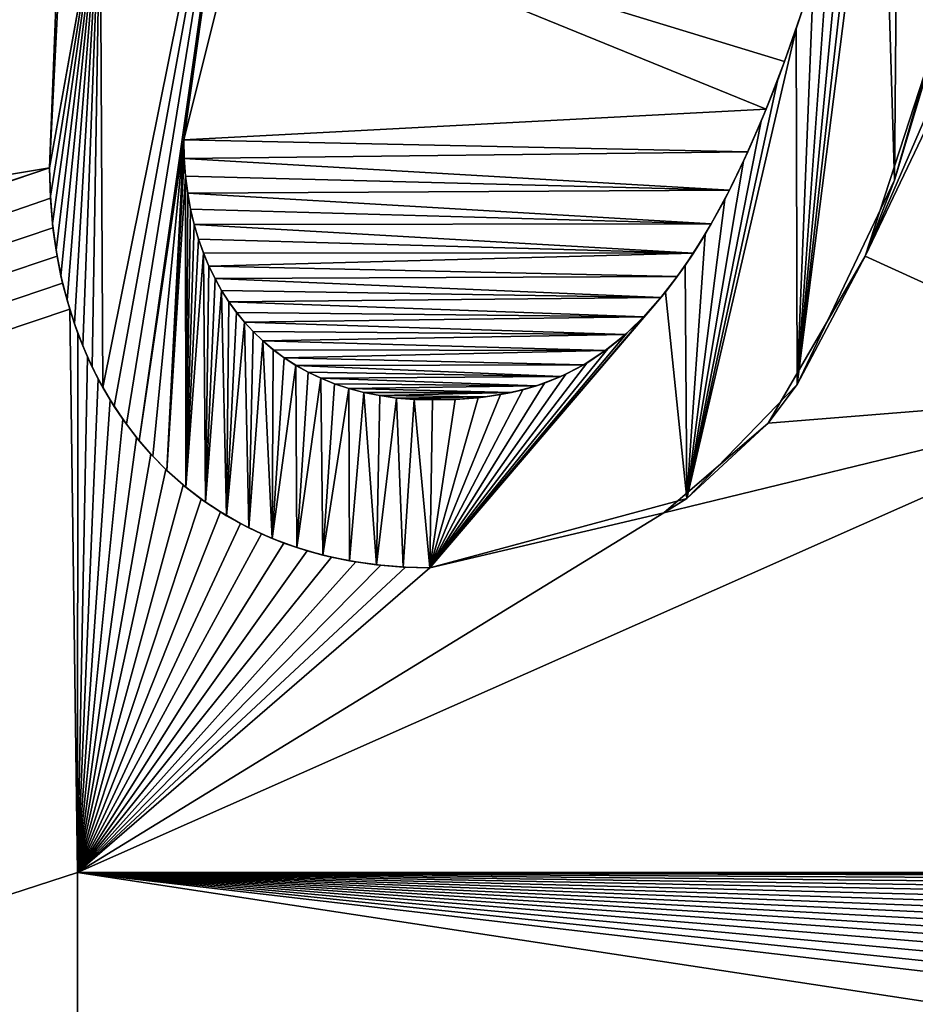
# Model space of a CAD drawing. Header units: millimetres. Extents: x -110 to 100, y -43 to 80.
# Tile 244 of 256: x 16.33 to 18.99, y 32.12 to 35.05. Entities that reach past the tile are written whole.
import ezdxf

# ---------------------------------------------------------------- set-up
doc = ezdxf.new("R2010")
doc.units = ezdxf.units.MM
doc.header["$LTSCALE"] = 65.185185
for name, color, linetype in [('328', 7, 'CONTINUOUS'), ('337', 7, 'CONTINUOUS'), ('546', 7, 'CONTINUOUS'), ('547', 7, 'CONTINUOUS'), ('564', 7, 'CONTINUOUS'), ('565', 7, 'CONTINUOUS'), ('566', 7, 'CONTINUOUS'), ('569', 7, 'CONTINUOUS'), ('570', 7, 'CONTINUOUS'), ('571', 7, 'CONTINUOUS'), ('5989', 7, 'CONTINUOUS'), ('6012', 7, 'CONTINUOUS'), ('6014', 7, 'CONTINUOUS')]:
    doc.layers.add(name, color=color, linetype=linetype)

msp = doc.modelspace()

# ---------------------------------------------------------------- linework, layer by layer
at = {"layer": '328', "linetype": 'CONTINUOUS'}
for points in [[(-109.5, 79, 87.05), (33.55, 34.5, 87.05), (36.3485, 44.9606, 87.05), (-109.5, 79, 87.05)], [(33.55, 34.5, 87.05), (-109.5, 79, 87.05), (-45.5, 44, 87.05), (33.55, 34.5, 87.05)], [(98.5, -10, 87.05), (44.0178, 16.3609, 87.05), (-45.5, 44, 87.05), (98.5, -10, 87.05)], [(-45.5, 28.134, 87.05), (98.5, -10, 87.05), (-45.5, 44, 87.05), (-45.5, 28.134, 87.05)], [(36.3485, 24.0394, 87.05), (33.55, 34.5, 87.05), (-45.5, 44, 87.05), (36.3485, 24.0394, 87.05)], [(39.6774, 19.6948, 87.05), (36.3485, 24.0394, 87.05), (-45.5, 44, 87.05), (39.6774, 19.6948, 87.05)], [(44.0178, 16.3609, 87.05), (39.6774, 19.6948, 87.05), (-45.5, 44, 87.05), (44.0178, 16.3609, 87.05)]]:
    msp.add_3dface(points, dxfattribs=at)
at = {"layer": '337', "linetype": 'CONTINUOUS'}
for points in [[(96.5, 76.5, 84.55), (47.8442, 59.3232, 84.55), (-38.5, 33.9167, 84.55), (96.5, 76.5, 84.55)], [(-38.5, 34.3333, 84.55), (96.5, 76.5, 84.55), (-38.5, 33.9167, 84.55), (-38.5, 34.3333, 84.55)], [(96.5, 76.5, 84.55), (-38.5, 34.3333, 84.55), (-38.5, 42, 84.55), (96.5, 76.5, 84.55)], [(47.8442, 59.3232, 84.55), (41.6425, 56.7525, 84.55), (-38.5, 25.5, 84.55), (47.8442, 59.3232, 84.55)], [(-38.5, 25.9167, 84.55), (47.8442, 59.3232, 84.55), (-38.5, 25.5, 84.55), (-38.5, 25.9167, 84.55)], [(47.8442, 59.3232, 84.55), (-38.5, 25.9167, 84.55), (-38.5, 33.9167, 84.55), (47.8442, 59.3232, 84.55)], [(41.6425, 56.7525, 84.55), (36.3182, 52.6635, 84.55), (-38.5, 25.5, 84.55), (41.6425, 56.7525, 84.55)], [(36.3182, 52.6635, 84.55), (16.5, 36.7261, 84.55), (-38.5, 25.5, 84.55), (36.3182, 52.6635, 84.55)], [(16.5, 36.7261, 84.55), (16.4169, 34.607, 84.55), (-38.5, 25.5, 84.55), (16.5, 36.7261, 84.55)], [(16.4169, 34.607, 84.55), (16.5, 36.7261, 84.55), (16.5, 36.2441, 84.55), (16.4169, 34.607, 84.55)], [(16.5682, 35.4502, 84.55), (16.4169, 34.607, 84.55), (16.5, 36.2441, 84.55), (16.5682, 35.4502, 84.55)], [(19.6413, 36.1859, 84.55), (19.7193, 36.1842, 84.55), (18.8418, 34.3445, 84.55), (19.6413, 36.1859, 84.55)], [(19.0903, 35.108, 84.55), (19.6413, 36.1859, 84.55), (18.8418, 34.3445, 84.55), (19.0903, 35.108, 84.55)], [(19.7193, 36.1842, 84.55), (19.7244, 33.9422, 84.55), (18.8418, 34.3445, 84.55), (19.7193, 36.1842, 84.55)], [(16.4195, 34.5165, 84.55), (-107.5, -7.5, 84.55), (16.4169, 34.607, 84.55), (16.4195, 34.5165, 84.55)], [(16.4169, 34.607, 84.55), (-107.5, -7.5, 84.55), (-39.7766, 16.1667, 84.55), (16.4169, 34.607, 84.55)], [(16.4169, 34.607, 84.55), (-39.7766, 16.1667, 84.55), (-38.5, 25.5, 84.55), (16.4169, 34.607, 84.55)], [(16.4269, 34.4292, 84.55), (-107.5, -7.5, 84.55), (16.4195, 34.5165, 84.55), (16.4269, 34.4292, 84.55)], [(16.4392, 34.345, 84.55), (-107.5, -7.5, 84.55), (16.4269, 34.4292, 84.55), (16.4392, 34.345, 84.55)], [(16.4557, 34.2644, 84.55), (-107.5, -7.5, 84.55), (16.4392, 34.345, 84.55), (16.4557, 34.2644, 84.55)], [(18.8418, 34.3445, 84.55), (19.7244, 33.9422, 84.55), (18.5534, 33.848, 84.55), (18.8418, 34.3445, 84.55)], [(16.4766, 34.1876, 84.55), (-107.5, -7.5, 84.55), (16.4557, 34.2644, 84.55), (16.4766, 34.1876, 84.55)], [(16.5, 32.5128, 84.55), (-107.5, -7.5, 84.55), (16.4766, 34.1876, 84.55), (16.5, 32.5128, 84.55)], [(16.5012, 34.1146, 84.55), (16.5, 32.5128, 84.55), (16.4766, 34.1876, 84.55), (16.5012, 34.1146, 84.55)], [(16.5296, 34.0453, 84.55), (16.5, 32.5128, 84.55), (16.5012, 34.1146, 84.55), (16.5296, 34.0453, 84.55)], [(16.5614, 33.9796, 84.55), (16.5, 32.5128, 84.55), (16.5296, 34.0453, 84.55), (16.5614, 33.9796, 84.55)], [(16.5966, 33.9177, 84.55), (16.5, 32.5128, 84.55), (16.5614, 33.9796, 84.55), (16.5966, 33.9177, 84.55)], [(19.7327, 32.5128, 84.55), (16.5, 32.5128, 84.55), (19.7244, 33.9422, 84.55), (19.7327, 32.5128, 84.55)], [(19.7244, 33.9422, 84.55), (16.5, 32.5128, 84.55), (18.2433, 33.5819, 84.55), (19.7244, 33.9422, 84.55)], [(18.5534, 33.848, 84.55), (19.7244, 33.9422, 84.55), (18.2433, 33.5819, 84.55), (18.5534, 33.848, 84.55)], [(16.6345, 33.8598, 84.55), (16.5, 32.5128, 84.55), (16.5966, 33.9177, 84.55), (16.6345, 33.8598, 84.55)], [(16.6751, 33.8059, 84.55), (16.5, 32.5128, 84.55), (16.6345, 33.8598, 84.55), (16.6751, 33.8059, 84.55)], [(16.7178, 33.7562, 84.55), (16.5, 32.5128, 84.55), (16.6751, 33.8059, 84.55), (16.7178, 33.7562, 84.55)], [(16.7627, 33.7103, 84.55), (16.5, 32.5128, 84.55), (16.7178, 33.7562, 84.55), (16.7627, 33.7103, 84.55)], [(16.8139, 33.6645, 84.55), (16.5, 32.5128, 84.55), (16.7627, 33.7103, 84.55), (16.8139, 33.6645, 84.55)], [(16.8678, 33.6226, 84.55), (16.5, 32.5128, 84.55), (16.8139, 33.6645, 84.55), (16.8678, 33.6226, 84.55)], [(16.9246, 33.5844, 84.55), (16.5, 32.5128, 84.55), (16.8678, 33.6226, 84.55), (16.9246, 33.5844, 84.55)], [(16.9843, 33.5499, 84.55), (16.5, 32.5128, 84.55), (16.9246, 33.5844, 84.55), (16.9843, 33.5499, 84.55)], [(18.2433, 33.5819, 84.55), (16.5, 32.5128, 84.55), (17.5471, 33.4186, 84.55), (18.2433, 33.5819, 84.55)], [(17.0471, 33.5191, 84.55), (16.5, 32.5128, 84.55), (16.9843, 33.5499, 84.55), (17.0471, 33.5191, 84.55)], [(17.1134, 33.4921, 84.55), (16.5, 32.5128, 84.55), (17.0471, 33.5191, 84.55), (17.1134, 33.4921, 84.55)], [(17.1826, 33.4691, 84.55), (16.5, 32.5128, 84.55), (17.1134, 33.4921, 84.55), (17.1826, 33.4691, 84.55)], [(17.2546, 33.4503, 84.55), (16.5, 32.5128, 84.55), (17.1826, 33.4691, 84.55), (17.2546, 33.4503, 84.55)], [(17.3277, 33.4359, 84.55), (16.5, 32.5128, 84.55), (17.2546, 33.4503, 84.55), (17.3277, 33.4359, 84.55)], [(17.4016, 33.4261, 84.55), (16.5, 32.5128, 84.55), (17.3277, 33.4359, 84.55), (17.4016, 33.4261, 84.55)], [(17.4747, 33.4203, 84.55), (16.5, 32.5128, 84.55), (17.4016, 33.4261, 84.55), (17.4747, 33.4203, 84.55)], [(17.5471, 33.4186, 84.55), (16.5, 32.5128, 84.55), (17.4747, 33.4203, 84.55), (17.5471, 33.4186, 84.55)], [(16.5, 32.0142, 84.55), (-107.5, -7.5, 84.55), (16.5, 32.5128, 84.55), (16.5, 32.0142, 84.55)]]:
    msp.add_3dface(points, dxfattribs=at)
at = {"layer": '546', "linetype": 'CONTINUOUS'}
for points in [[(16.5, 32.0142, 84.55), (16.5, 32.5128, 84.55), (16.5, 32.5128, 83.55), (16.5, 32.0142, 84.55)], [(16.5, 32.0142, 83.55), (16.5, 32.0142, 84.55), (16.5, 32.5128, 83.55), (16.5, 32.0142, 83.55)]]:
    msp.add_3dface(points, dxfattribs=at)
at = {"layer": '547', "linetype": 'CONTINUOUS'}
for points in [[(16.5, 32.5128, 84.55), (19.7327, 32.5128, 84.55), (16.5, 32.5128, 83.55), (16.5, 32.5128, 84.55)], [(16.5, 32.5128, 83.55), (19.7327, 32.5128, 84.55), (19.7327, 32.5128, 83.55), (16.5, 32.5128, 83.55)]]:
    msp.add_3dface(points, dxfattribs=at)
at = {"layer": '564', "linetype": 'CONTINUOUS'}
for points in [[(19.1494, 35.3416, 83.55), (19.0903, 35.108, 84.55), (18.9287, 34.5701, 83.55), (19.1494, 35.3416, 83.55)], [(19.0903, 35.108, 84.55), (18.8418, 34.3445, 84.55), (18.9287, 34.5701, 83.55), (19.0903, 35.108, 84.55)], [(18.9287, 34.5701, 83.55), (18.8418, 34.3445, 84.55), (18.6392, 33.9629, 83.55), (18.9287, 34.5701, 83.55)], [(18.8418, 34.3445, 84.55), (18.5534, 33.848, 84.55), (18.6392, 33.9629, 83.55), (18.8418, 34.3445, 84.55)], [(18.6392, 33.9629, 83.55), (18.5534, 33.848, 84.55), (18.3114, 33.6247, 83.55), (18.6392, 33.9629, 83.55)], [(18.5534, 33.848, 84.55), (18.2433, 33.5819, 84.55), (18.3114, 33.6247, 83.55), (18.5534, 33.848, 84.55)], [(18.2433, 33.5819, 84.55), (17.5471, 33.4186, 84.55), (18.3114, 33.6247, 83.55), (18.2433, 33.5819, 84.55)], [(18.3114, 33.6247, 83.55), (17.5471, 33.4186, 84.55), (17.5471, 33.4186, 83.55), (18.3114, 33.6247, 83.55)]]:
    msp.add_3dface(points, dxfattribs=at)
at = {"layer": '565', "linetype": 'CONTINUOUS'}
for points in [[(16.4195, 34.5165, 84.55), (16.4169, 34.607, 84.55), (16.4192, 34.5229, 83.55), (16.4195, 34.5165, 84.55)], [(16.4192, 34.5229, 83.55), (16.4169, 34.607, 84.55), (16.4169, 34.607, 83.55), (16.4192, 34.5229, 83.55)], [(16.4256, 34.4414, 83.55), (16.4195, 34.5165, 84.55), (16.4192, 34.5229, 83.55), (16.4256, 34.4414, 83.55)], [(16.4269, 34.4292, 84.55), (16.4195, 34.5165, 84.55), (16.4256, 34.4414, 83.55), (16.4269, 34.4292, 84.55)], [(16.4362, 34.3625, 83.55), (16.4269, 34.4292, 84.55), (16.4256, 34.4414, 83.55), (16.4362, 34.3625, 83.55)], [(16.4392, 34.345, 84.55), (16.4269, 34.4292, 84.55), (16.4362, 34.3625, 83.55), (16.4392, 34.345, 84.55)], [(16.4507, 34.2864, 83.55), (16.4392, 34.345, 84.55), (16.4362, 34.3625, 83.55), (16.4507, 34.2864, 83.55)], [(16.4557, 34.2644, 84.55), (16.4392, 34.345, 84.55), (16.4507, 34.2864, 83.55), (16.4557, 34.2644, 84.55)], [(16.469, 34.2136, 83.55), (16.4557, 34.2644, 84.55), (16.4507, 34.2864, 83.55), (16.469, 34.2136, 83.55)], [(16.4766, 34.1876, 84.55), (16.4557, 34.2644, 84.55), (16.469, 34.2136, 83.55), (16.4766, 34.1876, 84.55)], [(16.4907, 34.1439, 83.55), (16.4766, 34.1876, 84.55), (16.469, 34.2136, 83.55), (16.4907, 34.1439, 83.55)], [(16.5012, 34.1146, 84.55), (16.4766, 34.1876, 84.55), (16.4907, 34.1439, 83.55), (16.5012, 34.1146, 84.55)], [(16.5157, 34.0777, 83.55), (16.5012, 34.1146, 84.55), (16.4907, 34.1439, 83.55), (16.5157, 34.0777, 83.55)], [(16.5296, 34.0453, 84.55), (16.5012, 34.1146, 84.55), (16.5157, 34.0777, 83.55), (16.5296, 34.0453, 84.55)], [(16.5438, 34.0146, 83.55), (16.5296, 34.0453, 84.55), (16.5157, 34.0777, 83.55), (16.5438, 34.0146, 83.55)], [(16.5614, 33.9796, 84.55), (16.5296, 34.0453, 84.55), (16.5438, 34.0146, 83.55), (16.5614, 33.9796, 84.55)], [(16.5749, 33.9547, 83.55), (16.5614, 33.9796, 84.55), (16.5438, 34.0146, 83.55), (16.5749, 33.9547, 83.55)], [(16.5966, 33.9177, 84.55), (16.5614, 33.9796, 84.55), (16.5749, 33.9547, 83.55), (16.5966, 33.9177, 84.55)], [(16.6088, 33.8981, 83.55), (16.5966, 33.9177, 84.55), (16.5749, 33.9547, 83.55), (16.6088, 33.8981, 83.55)], [(16.6345, 33.8598, 84.55), (16.5966, 33.9177, 84.55), (16.6088, 33.8981, 83.55), (16.6345, 33.8598, 84.55)], [(16.6451, 33.845, 83.55), (16.6345, 33.8598, 84.55), (16.6088, 33.8981, 83.55), (16.6451, 33.845, 83.55)], [(16.6751, 33.8059, 84.55), (16.6345, 33.8598, 84.55), (16.6451, 33.845, 83.55), (16.6751, 33.8059, 84.55)], [(16.6835, 33.7955, 83.55), (16.6751, 33.8059, 84.55), (16.6451, 33.845, 83.55), (16.6835, 33.7955, 83.55)], [(16.7178, 33.7562, 84.55), (16.6751, 33.8059, 84.55), (16.6835, 33.7955, 83.55), (16.7178, 33.7562, 84.55)], [(16.7237, 33.7498, 83.55), (16.7178, 33.7562, 84.55), (16.6835, 33.7955, 83.55), (16.7237, 33.7498, 83.55)], [(16.7627, 33.7103, 84.55), (16.7178, 33.7562, 84.55), (16.7237, 33.7498, 83.55), (16.7627, 33.7103, 84.55)], [(16.7657, 33.7074, 83.55), (16.7627, 33.7103, 84.55), (16.7237, 33.7498, 83.55), (16.7657, 33.7074, 83.55)], [(16.8139, 33.6645, 84.55), (16.7627, 33.7103, 84.55), (16.7657, 33.7074, 83.55), (16.8139, 33.6645, 84.55)], [(16.8217, 33.6581, 83.55), (16.8139, 33.6645, 84.55), (16.7657, 33.7074, 83.55), (16.8217, 33.6581, 83.55)], [(16.8678, 33.6226, 84.55), (16.8139, 33.6645, 84.55), (16.8217, 33.6581, 83.55), (16.8678, 33.6226, 84.55)], [(16.8808, 33.6134, 83.55), (16.8678, 33.6226, 84.55), (16.8217, 33.6581, 83.55), (16.8808, 33.6134, 83.55)], [(16.9246, 33.5844, 84.55), (16.8678, 33.6226, 84.55), (16.8808, 33.6134, 83.55), (16.9246, 33.5844, 84.55)], [(16.9431, 33.5731, 83.55), (16.9246, 33.5844, 84.55), (16.8808, 33.6134, 83.55), (16.9431, 33.5731, 83.55)], [(16.9843, 33.5499, 84.55), (16.9246, 33.5844, 84.55), (16.9431, 33.5731, 83.55), (16.9843, 33.5499, 84.55)], [(17.0089, 33.5373, 83.55), (16.9843, 33.5499, 84.55), (16.9431, 33.5731, 83.55), (17.0089, 33.5373, 83.55)], [(17.0471, 33.5191, 84.55), (16.9843, 33.5499, 84.55), (17.0089, 33.5373, 83.55), (17.0471, 33.5191, 84.55)], [(17.0785, 33.5057, 83.55), (17.0471, 33.5191, 84.55), (17.0089, 33.5373, 83.55), (17.0785, 33.5057, 83.55)], [(17.1134, 33.4921, 84.55), (17.0471, 33.5191, 84.55), (17.0785, 33.5057, 83.55), (17.1134, 33.4921, 84.55)], [(17.1521, 33.4786, 83.55), (17.1134, 33.4921, 84.55), (17.0785, 33.5057, 83.55), (17.1521, 33.4786, 83.55)], [(17.1826, 33.4691, 84.55), (17.1134, 33.4921, 84.55), (17.1521, 33.4786, 83.55), (17.1826, 33.4691, 84.55)], [(17.2291, 33.4564, 83.55), (17.1826, 33.4691, 84.55), (17.1521, 33.4786, 83.55), (17.2291, 33.4564, 83.55)], [(17.2546, 33.4503, 84.55), (17.1826, 33.4691, 84.55), (17.2291, 33.4564, 83.55), (17.2546, 33.4503, 84.55)], [(17.3084, 33.4393, 83.55), (17.2546, 33.4503, 84.55), (17.2291, 33.4564, 83.55), (17.3084, 33.4393, 83.55)], [(17.3277, 33.4359, 84.55), (17.2546, 33.4503, 84.55), (17.3084, 33.4393, 83.55), (17.3277, 33.4359, 84.55)], [(17.3887, 33.4275, 83.55), (17.3277, 33.4359, 84.55), (17.3084, 33.4393, 83.55), (17.3887, 33.4275, 83.55)], [(17.4016, 33.4261, 84.55), (17.3277, 33.4359, 84.55), (17.3887, 33.4275, 83.55), (17.4016, 33.4261, 84.55)], [(17.4684, 33.4207, 83.55), (17.4016, 33.4261, 84.55), (17.3887, 33.4275, 83.55), (17.4684, 33.4207, 83.55)], [(17.4747, 33.4203, 84.55), (17.4016, 33.4261, 84.55), (17.4684, 33.4207, 83.55), (17.4747, 33.4203, 84.55)], [(17.5471, 33.4186, 83.55), (17.4747, 33.4203, 84.55), (17.4684, 33.4207, 83.55), (17.5471, 33.4186, 83.55)], [(17.5471, 33.4186, 84.55), (17.4747, 33.4203, 84.55), (17.5471, 33.4186, 83.55), (17.5471, 33.4186, 84.55)]]:
    msp.add_3dface(points, dxfattribs=at)
at = {"layer": '566', "linetype": 'CONTINUOUS'}
for points in [[(16.4169, 34.607, 84.55), (16.5682, 35.4502, 84.55), (16.4169, 34.607, 83.55), (16.4169, 34.607, 84.55)], [(16.4169, 34.607, 83.55), (16.5682, 35.4502, 84.55), (16.5667, 35.4465, 83.55), (16.4169, 34.607, 83.55)]]:
    msp.add_3dface(points, dxfattribs=at)
at = {"layer": '569', "linetype": 'CONTINUOUS'}
for points in [[(16.8158, 34.6901, 84.55), (16.8706, 35.0746, 83.55), (16.9962, 35.4133, 84.55), (16.8158, 34.6901, 84.55)], [(16.8158, 34.6901, 83.55), (16.8706, 35.0746, 83.55), (16.8158, 34.6901, 84.55), (16.8158, 34.6901, 83.55)]]:
    msp.add_3dface(points, dxfattribs=at)
at = {"layer": '570', "linetype": 'CONTINUOUS'}
for points in [[(16.8158, 34.6901, 83.55), (16.8158, 34.6901, 84.55), (16.8173, 34.6352, 84.55), (16.8158, 34.6901, 83.55)], [(16.8173, 34.6351, 83.55), (16.8158, 34.6901, 83.55), (16.8173, 34.6352, 84.55), (16.8173, 34.6351, 83.55)], [(16.8211, 34.5825, 84.55), (16.8173, 34.6351, 83.55), (16.8173, 34.6352, 84.55), (16.8211, 34.5825, 84.55)], [(16.8212, 34.5824, 83.55), (16.8173, 34.6351, 83.55), (16.8211, 34.5825, 84.55), (16.8212, 34.5824, 83.55)], [(16.8275, 34.5322, 84.55), (16.8212, 34.5824, 83.55), (16.8211, 34.5825, 84.55), (16.8275, 34.5322, 84.55)], [(16.8275, 34.5321, 83.55), (16.8212, 34.5824, 83.55), (16.8275, 34.5322, 84.55), (16.8275, 34.5321, 83.55)], [(16.8362, 34.4842, 84.55), (16.8275, 34.5321, 83.55), (16.8275, 34.5322, 84.55), (16.8362, 34.4842, 84.55)], [(16.8362, 34.484, 83.55), (16.8275, 34.5321, 83.55), (16.8362, 34.4842, 84.55), (16.8362, 34.484, 83.55)], [(16.8469, 34.4385, 84.55), (16.8362, 34.484, 83.55), (16.8362, 34.4842, 84.55), (16.8469, 34.4385, 84.55)], [(16.847, 34.4383, 83.55), (16.8362, 34.484, 83.55), (16.8469, 34.4385, 84.55), (16.847, 34.4383, 83.55)], [(16.8596, 34.3953, 84.55), (16.847, 34.4383, 83.55), (16.8469, 34.4385, 84.55), (16.8596, 34.3953, 84.55)], [(16.8597, 34.395, 83.55), (16.847, 34.4383, 83.55), (16.8596, 34.3953, 84.55), (16.8597, 34.395, 83.55)], [(16.8742, 34.3541, 84.55), (16.8597, 34.395, 83.55), (16.8596, 34.3953, 84.55), (16.8742, 34.3541, 84.55)], [(16.8743, 34.3539, 83.55), (16.8597, 34.395, 83.55), (16.8742, 34.3541, 84.55), (16.8743, 34.3539, 83.55)], [(16.8906, 34.315, 84.55), (16.8743, 34.3539, 83.55), (16.8742, 34.3541, 84.55), (16.8906, 34.315, 84.55)], [(16.8906, 34.3148, 83.55), (16.8743, 34.3539, 83.55), (16.8906, 34.315, 84.55), (16.8906, 34.3148, 83.55)], [(16.9087, 34.2778, 84.55), (16.8906, 34.3148, 83.55), (16.8906, 34.315, 84.55), (16.9087, 34.2778, 84.55)], [(16.9087, 34.2777, 83.55), (16.8906, 34.3148, 83.55), (16.9087, 34.2778, 84.55), (16.9087, 34.2777, 83.55)], [(16.9284, 34.2425, 84.55), (16.9087, 34.2777, 83.55), (16.9087, 34.2778, 84.55), (16.9284, 34.2425, 84.55)], [(16.9284, 34.2425, 83.55), (16.9087, 34.2777, 83.55), (16.9284, 34.2425, 84.55), (16.9284, 34.2425, 83.55)], [(16.9497, 34.2092, 83.55), (16.9284, 34.2425, 83.55), (16.9497, 34.2091, 84.55), (16.9497, 34.2092, 83.55)], [(16.9497, 34.2091, 84.55), (16.9284, 34.2425, 83.55), (16.9284, 34.2425, 84.55), (16.9497, 34.2091, 84.55)], [(16.9723, 34.1778, 83.55), (16.9497, 34.2092, 83.55), (16.9497, 34.2091, 84.55), (16.9723, 34.1778, 83.55)], [(16.9724, 34.1777, 84.55), (16.9723, 34.1778, 83.55), (16.9497, 34.2091, 84.55), (16.9724, 34.1777, 84.55)], [(16.9964, 34.1483, 83.55), (16.9723, 34.1778, 83.55), (16.9724, 34.1777, 84.55), (16.9964, 34.1483, 83.55)], [(16.9965, 34.1482, 84.55), (16.9964, 34.1483, 83.55), (16.9724, 34.1777, 84.55), (16.9965, 34.1482, 84.55)], [(17.0219, 34.1207, 83.55), (16.9964, 34.1483, 83.55), (16.9965, 34.1482, 84.55), (17.0219, 34.1207, 83.55)], [(17.0221, 34.1205, 84.55), (17.0219, 34.1207, 83.55), (16.9965, 34.1482, 84.55), (17.0221, 34.1205, 84.55)], [(17.0509, 34.0928, 83.55), (17.0219, 34.1207, 83.55), (17.0221, 34.1205, 84.55), (17.0509, 34.0928, 83.55)], [(17.0511, 34.0926, 84.55), (17.0509, 34.0928, 83.55), (17.0221, 34.1205, 84.55), (17.0511, 34.0926, 84.55)], [(17.0817, 34.0668, 83.55), (17.0509, 34.0928, 83.55), (17.0511, 34.0926, 84.55), (17.0817, 34.0668, 83.55)], [(17.0819, 34.0666, 84.55), (17.0817, 34.0668, 83.55), (17.0511, 34.0926, 84.55), (17.0819, 34.0666, 84.55)], [(17.1144, 34.0426, 83.55), (17.0817, 34.0668, 83.55), (17.0819, 34.0666, 84.55), (17.1144, 34.0426, 83.55)], [(17.1146, 34.0425, 84.55), (17.1144, 34.0426, 83.55), (17.0819, 34.0666, 84.55), (17.1146, 34.0425, 84.55)], [(17.1489, 34.0204, 83.55), (17.1144, 34.0426, 83.55), (17.1146, 34.0425, 84.55), (17.1489, 34.0204, 83.55)], [(17.1492, 34.0202, 84.55), (17.1489, 34.0204, 83.55), (17.1146, 34.0425, 84.55), (17.1492, 34.0202, 84.55)], [(17.1853, 34.0001, 83.55), (17.1489, 34.0204, 83.55), (17.1492, 34.0202, 84.55), (17.1853, 34.0001, 83.55)], [(17.1856, 33.9999, 84.55), (17.1853, 34.0001, 83.55), (17.1492, 34.0202, 84.55), (17.1856, 33.9999, 84.55)], [(17.2235, 33.9819, 83.55), (17.1853, 34.0001, 83.55), (17.1856, 33.9999, 84.55), (17.2235, 33.9819, 83.55)], [(17.224, 33.9817, 84.55), (17.2235, 33.9819, 83.55), (17.1856, 33.9999, 84.55), (17.224, 33.9817, 84.55)], [(17.2638, 33.9657, 83.55), (17.2235, 33.9819, 83.55), (17.224, 33.9817, 84.55), (17.2638, 33.9657, 83.55)], [(17.2643, 33.9655, 84.55), (17.2638, 33.9657, 83.55), (17.224, 33.9817, 84.55), (17.2643, 33.9655, 84.55)], [(17.3062, 33.9516, 83.55), (17.2638, 33.9657, 83.55), (17.2643, 33.9655, 84.55), (17.3062, 33.9516, 83.55)], [(17.3066, 33.9514, 84.55), (17.3062, 33.9516, 83.55), (17.2643, 33.9655, 84.55), (17.3066, 33.9514, 84.55)], [(17.351, 33.9397, 83.55), (17.3062, 33.9516, 83.55), (17.3066, 33.9514, 84.55), (17.351, 33.9397, 83.55)], [(17.3514, 33.9396, 84.55), (17.351, 33.9397, 83.55), (17.3066, 33.9514, 84.55), (17.3514, 33.9396, 84.55)], [(17.3984, 33.9301, 83.55), (17.351, 33.9397, 83.55), (17.3514, 33.9396, 84.55), (17.3984, 33.9301, 83.55)], [(17.3987, 33.9301, 84.55), (17.3984, 33.9301, 83.55), (17.3514, 33.9396, 84.55), (17.3987, 33.9301, 84.55)], [(17.4482, 33.9231, 83.55), (17.3984, 33.9301, 83.55), (17.3987, 33.9301, 84.55), (17.4482, 33.9231, 83.55)], [(17.4484, 33.9231, 84.55), (17.4482, 33.9231, 83.55), (17.3987, 33.9301, 84.55), (17.4484, 33.9231, 84.55)], [(17.5006, 33.9188, 83.55), (17.4482, 33.9231, 83.55), (17.4484, 33.9231, 84.55), (17.5006, 33.9188, 83.55)], [(17.5007, 33.9188, 84.55), (17.5006, 33.9188, 83.55), (17.4484, 33.9231, 84.55), (17.5007, 33.9188, 84.55)], [(17.5554, 33.9172, 83.55), (17.5006, 33.9188, 83.55), (17.5554, 33.9172, 84.55), (17.5554, 33.9172, 83.55)], [(17.5554, 33.9172, 84.55), (17.5006, 33.9188, 83.55), (17.5007, 33.9188, 84.55), (17.5554, 33.9172, 84.55)]]:
    msp.add_3dface(points, dxfattribs=at)
at = {"layer": '571', "linetype": 'CONTINUOUS'}
for points in [[(18.6881, 35.1759, 83.55), (18.6366, 35.02, 83.55), (18.6567, 35.0795, 84.55), (18.6881, 35.1759, 83.55)], [(18.6567, 35.0795, 84.55), (18.6366, 35.02, 83.55), (18.602, 34.923, 84.55), (18.6567, 35.0795, 84.55)], [(18.6366, 35.02, 83.55), (18.5806, 34.8658, 83.55), (18.602, 34.923, 84.55), (18.6366, 35.02, 83.55)], [(18.602, 34.923, 84.55), (18.5806, 34.8658, 83.55), (18.5475, 34.7818, 84.55), (18.602, 34.923, 84.55)], [(18.5806, 34.8658, 83.55), (18.5328, 34.7462, 83.55), (18.5475, 34.7818, 84.55), (18.5806, 34.8658, 83.55)], [(18.5475, 34.7818, 84.55), (18.5328, 34.7462, 83.55), (18.4929, 34.6544, 84.55), (18.5475, 34.7818, 84.55)], [(18.5328, 34.7462, 83.55), (18.4803, 34.627, 83.55), (18.4929, 34.6544, 84.55), (18.5328, 34.7462, 83.55)], [(18.4929, 34.6544, 84.55), (18.4803, 34.627, 83.55), (18.4382, 34.5404, 84.55), (18.4929, 34.6544, 84.55)], [(18.4803, 34.627, 83.55), (18.4241, 34.5133, 83.55), (18.4382, 34.5404, 84.55), (18.4803, 34.627, 83.55)], [(18.4382, 34.5404, 84.55), (18.4241, 34.5133, 83.55), (18.3841, 34.4403, 84.55), (18.4382, 34.5404, 84.55)], [(18.4241, 34.5133, 83.55), (18.3656, 34.4086, 83.55), (18.3841, 34.4403, 84.55), (18.4241, 34.5133, 83.55)], [(18.3841, 34.4403, 84.55), (18.3656, 34.4086, 83.55), (18.3312, 34.3535, 84.55), (18.3841, 34.4403, 84.55)], [(18.3656, 34.4086, 83.55), (18.3066, 34.3169, 83.55), (18.3312, 34.3535, 84.55), (18.3656, 34.4086, 83.55)], [(18.3312, 34.3535, 84.55), (18.3066, 34.3169, 83.55), (18.2831, 34.2839, 84.55), (18.3312, 34.3535, 84.55)], [(18.3066, 34.3169, 83.55), (18.2479, 34.238, 83.55), (18.2831, 34.2839, 84.55), (18.3066, 34.3169, 83.55)], [(18.2831, 34.2839, 84.55), (18.2479, 34.238, 83.55), (18.2345, 34.2216, 84.55), (18.2831, 34.2839, 84.55)], [(18.2479, 34.238, 83.55), (18.1899, 34.1712, 83.55), (18.2345, 34.2216, 84.55), (18.2479, 34.238, 83.55)], [(18.2345, 34.2216, 84.55), (18.1899, 34.1712, 83.55), (18.1838, 34.1648, 84.55), (18.2345, 34.2216, 84.55)], [(18.1838, 34.1648, 84.55), (18.1328, 34.1156, 83.55), (18.129, 34.1121, 84.55), (18.1838, 34.1648, 84.55)], [(18.1899, 34.1712, 83.55), (18.1328, 34.1156, 83.55), (18.1838, 34.1648, 84.55), (18.1899, 34.1712, 83.55)], [(18.129, 34.1121, 84.55), (18.0765, 34.0694, 83.55), (18.0691, 34.0639, 84.55), (18.129, 34.1121, 84.55)], [(18.1328, 34.1156, 83.55), (18.0765, 34.0694, 83.55), (18.129, 34.1121, 84.55), (18.1328, 34.1156, 83.55)], [(18.0691, 34.0639, 84.55), (18.0137, 34.0271, 83.55), (18.0049, 34.0219, 84.55), (18.0691, 34.0639, 84.55)], [(18.0765, 34.0694, 83.55), (18.0137, 34.0271, 83.55), (18.0691, 34.0639, 84.55), (18.0765, 34.0694, 83.55)], [(18.0049, 34.0219, 84.55), (17.9513, 33.9936, 83.55), (17.9367, 33.9869, 84.55), (18.0049, 34.0219, 84.55)], [(18.0137, 34.0271, 83.55), (17.9513, 33.9936, 83.55), (18.0049, 34.0219, 84.55), (18.0137, 34.0271, 83.55)], [(17.9367, 33.9869, 84.55), (17.8885, 33.9675, 83.55), (17.8648, 33.9594, 84.55), (17.9367, 33.9869, 84.55)], [(17.9513, 33.9936, 83.55), (17.8885, 33.9675, 83.55), (17.9367, 33.9869, 84.55), (17.9513, 33.9936, 83.55)], [(17.8242, 33.9475, 83.55), (17.7579, 33.9331, 83.55), (17.7899, 33.9393, 84.55), (17.8242, 33.9475, 83.55)], [(17.8648, 33.9594, 84.55), (17.8242, 33.9475, 83.55), (17.7899, 33.9393, 84.55), (17.8648, 33.9594, 84.55)], [(17.8885, 33.9675, 83.55), (17.8242, 33.9475, 83.55), (17.8648, 33.9594, 84.55), (17.8885, 33.9675, 83.55)], [(17.5554, 33.9172, 83.55), (17.5554, 33.9172, 84.55), (17.6344, 33.9193, 84.55), (17.5554, 33.9172, 83.55)], [(17.623, 33.9187, 83.55), (17.5554, 33.9172, 83.55), (17.6344, 33.9193, 84.55), (17.623, 33.9187, 83.55)], [(17.6906, 33.9237, 83.55), (17.623, 33.9187, 83.55), (17.6344, 33.9193, 84.55), (17.6906, 33.9237, 83.55)], [(17.7127, 33.9262, 84.55), (17.6906, 33.9237, 83.55), (17.6344, 33.9193, 84.55), (17.7127, 33.9262, 84.55)], [(17.7579, 33.9331, 83.55), (17.6906, 33.9237, 83.55), (17.7127, 33.9262, 84.55), (17.7579, 33.9331, 83.55)], [(17.7899, 33.9393, 84.55), (17.7579, 33.9331, 83.55), (17.7127, 33.9262, 84.55), (17.7899, 33.9393, 84.55)]]:
    msp.add_3dface(points, dxfattribs=at)
at = {"layer": '5989', "linetype": 'CONTINUOUS'}
for points in [[(16.8158, 34.6901, 84.55), (16.9962, 35.4133, 84.55), (18.5475, 34.7818, 84.55), (16.8158, 34.6901, 84.55)], [(16.9962, 35.4133, 84.55), (18.6567, 35.0795, 84.55), (18.602, 34.923, 84.55), (16.9962, 35.4133, 84.55)], [(16.9962, 35.4133, 84.55), (18.602, 34.923, 84.55), (18.5475, 34.7818, 84.55), (16.9962, 35.4133, 84.55)], [(16.8158, 34.6901, 84.55), (18.5475, 34.7818, 84.55), (18.4929, 34.6544, 84.55), (16.8158, 34.6901, 84.55)], [(16.8173, 34.6352, 84.55), (16.8158, 34.6901, 84.55), (18.4929, 34.6544, 84.55), (16.8173, 34.6352, 84.55)], [(16.8173, 34.6352, 84.55), (18.4929, 34.6544, 84.55), (18.4382, 34.5404, 84.55), (16.8173, 34.6352, 84.55)], [(16.8211, 34.5825, 84.55), (16.8173, 34.6352, 84.55), (18.4382, 34.5404, 84.55), (16.8211, 34.5825, 84.55)], [(16.8275, 34.5322, 84.55), (16.8211, 34.5825, 84.55), (18.4382, 34.5404, 84.55), (16.8275, 34.5322, 84.55)], [(16.8275, 34.5322, 84.55), (18.4382, 34.5404, 84.55), (18.3841, 34.4403, 84.55), (16.8275, 34.5322, 84.55)], [(16.8362, 34.4842, 84.55), (16.8275, 34.5322, 84.55), (18.3841, 34.4403, 84.55), (16.8362, 34.4842, 84.55)], [(16.8469, 34.4385, 84.55), (16.8362, 34.4842, 84.55), (18.3841, 34.4403, 84.55), (16.8469, 34.4385, 84.55)], [(16.8469, 34.4385, 84.55), (18.3841, 34.4403, 84.55), (18.3312, 34.3535, 84.55), (16.8469, 34.4385, 84.55)], [(16.8596, 34.3953, 84.55), (16.8469, 34.4385, 84.55), (18.3312, 34.3535, 84.55), (16.8596, 34.3953, 84.55)], [(16.8742, 34.3541, 84.55), (16.8596, 34.3953, 84.55), (18.3312, 34.3535, 84.55), (16.8742, 34.3541, 84.55)], [(16.8906, 34.315, 84.55), (16.8742, 34.3541, 84.55), (18.3312, 34.3535, 84.55), (16.8906, 34.315, 84.55)], [(16.8906, 34.315, 84.55), (18.3312, 34.3535, 84.55), (18.2831, 34.2839, 84.55), (16.8906, 34.315, 84.55)], [(16.9087, 34.2778, 84.55), (16.8906, 34.315, 84.55), (18.2831, 34.2839, 84.55), (16.9087, 34.2778, 84.55)], [(16.9087, 34.2778, 84.55), (18.2831, 34.2839, 84.55), (18.2345, 34.2216, 84.55), (16.9087, 34.2778, 84.55)], [(16.9284, 34.2425, 84.55), (16.9087, 34.2778, 84.55), (18.2345, 34.2216, 84.55), (16.9284, 34.2425, 84.55)], [(16.9497, 34.2091, 84.55), (16.9284, 34.2425, 84.55), (18.2345, 34.2216, 84.55), (16.9497, 34.2091, 84.55)], [(16.9497, 34.2091, 84.55), (18.2345, 34.2216, 84.55), (18.1838, 34.1648, 84.55), (16.9497, 34.2091, 84.55)], [(16.9724, 34.1777, 84.55), (16.9497, 34.2091, 84.55), (18.1838, 34.1648, 84.55), (16.9724, 34.1777, 84.55)], [(16.9965, 34.1482, 84.55), (16.9724, 34.1777, 84.55), (18.1838, 34.1648, 84.55), (16.9965, 34.1482, 84.55)], [(16.9965, 34.1482, 84.55), (18.1838, 34.1648, 84.55), (18.129, 34.1121, 84.55), (16.9965, 34.1482, 84.55)], [(17.0221, 34.1205, 84.55), (16.9965, 34.1482, 84.55), (18.129, 34.1121, 84.55), (17.0221, 34.1205, 84.55)], [(17.0511, 34.0926, 84.55), (17.0221, 34.1205, 84.55), (18.129, 34.1121, 84.55), (17.0511, 34.0926, 84.55)], [(17.0511, 34.0926, 84.55), (18.129, 34.1121, 84.55), (18.0691, 34.0639, 84.55), (17.0511, 34.0926, 84.55)], [(17.0819, 34.0666, 84.55), (17.0511, 34.0926, 84.55), (18.0691, 34.0639, 84.55), (17.0819, 34.0666, 84.55)], [(17.1146, 34.0425, 84.55), (17.0819, 34.0666, 84.55), (18.0691, 34.0639, 84.55), (17.1146, 34.0425, 84.55)], [(17.1146, 34.0425, 84.55), (18.0691, 34.0639, 84.55), (18.0049, 34.0219, 84.55), (17.1146, 34.0425, 84.55)], [(17.1492, 34.0202, 84.55), (17.1146, 34.0425, 84.55), (18.0049, 34.0219, 84.55), (17.1492, 34.0202, 84.55)], [(17.1492, 34.0202, 84.55), (18.0049, 34.0219, 84.55), (17.9367, 33.9869, 84.55), (17.1492, 34.0202, 84.55)], [(17.1856, 33.9999, 84.55), (17.1492, 34.0202, 84.55), (17.9367, 33.9869, 84.55), (17.1856, 33.9999, 84.55)], [(17.224, 33.9817, 84.55), (17.1856, 33.9999, 84.55), (17.9367, 33.9869, 84.55), (17.224, 33.9817, 84.55)], [(17.224, 33.9817, 84.55), (17.9367, 33.9869, 84.55), (17.8648, 33.9594, 84.55), (17.224, 33.9817, 84.55)], [(17.2643, 33.9655, 84.55), (17.224, 33.9817, 84.55), (17.8648, 33.9594, 84.55), (17.2643, 33.9655, 84.55)], [(17.3066, 33.9514, 84.55), (17.2643, 33.9655, 84.55), (17.8648, 33.9594, 84.55), (17.3066, 33.9514, 84.55)], [(17.3066, 33.9514, 84.55), (17.8648, 33.9594, 84.55), (17.7899, 33.9393, 84.55), (17.3066, 33.9514, 84.55)], [(17.3514, 33.9396, 84.55), (17.3066, 33.9514, 84.55), (17.7899, 33.9393, 84.55), (17.3514, 33.9396, 84.55)], [(17.3987, 33.9301, 84.55), (17.3514, 33.9396, 84.55), (17.7899, 33.9393, 84.55), (17.3987, 33.9301, 84.55)], [(17.3987, 33.9301, 84.55), (17.7899, 33.9393, 84.55), (17.7127, 33.9262, 84.55), (17.3987, 33.9301, 84.55)], [(17.4484, 33.9231, 84.55), (17.3987, 33.9301, 84.55), (17.7127, 33.9262, 84.55), (17.4484, 33.9231, 84.55)], [(17.4484, 33.9231, 84.55), (17.7127, 33.9262, 84.55), (17.6344, 33.9193, 84.55), (17.4484, 33.9231, 84.55)], [(17.5007, 33.9188, 84.55), (17.4484, 33.9231, 84.55), (17.6344, 33.9193, 84.55), (17.5007, 33.9188, 84.55)], [(17.5554, 33.9172, 84.55), (17.5007, 33.9188, 84.55), (17.6344, 33.9193, 84.55), (17.5554, 33.9172, 84.55)]]:
    msp.add_3dface(points, dxfattribs=at)
at = {"layer": '6012', "linetype": 'CONTINUOUS'}
for points in [[(19.7825, 32.0142, 83.55), (16.5, 32.0142, 83.55), (16.5, 32.5128, 83.55), (19.7825, 32.0142, 83.55)], [(19.7825, 32.0142, 83.55), (16.5, 32.5128, 83.55), (20.7631, 32.016, 83.55), (19.7825, 32.0142, 83.55)], [(16.5, 32.5128, 83.55), (19.7327, 32.5128, 83.55), (19.8325, 32.5103, 83.55), (16.5, 32.5128, 83.55)], [(16.5, 32.5128, 83.55), (19.8325, 32.5103, 83.55), (19.926, 32.5038, 83.55), (16.5, 32.5128, 83.55)], [(16.5, 32.5128, 83.55), (19.926, 32.5038, 83.55), (20.0132, 32.493, 83.55), (16.5, 32.5128, 83.55)], [(16.5, 32.5128, 83.55), (20.0132, 32.493, 83.55), (20.0944, 32.4785, 83.55), (16.5, 32.5128, 83.55)], [(16.5, 32.5128, 83.55), (20.0944, 32.4785, 83.55), (20.1698, 32.4606, 83.55), (16.5, 32.5128, 83.55)], [(16.5, 32.5128, 83.55), (20.1698, 32.4606, 83.55), (20.24, 32.4396, 83.55), (16.5, 32.5128, 83.55)], [(16.5, 32.5128, 83.55), (20.24, 32.4396, 83.55), (20.3054, 32.4155, 83.55), (16.5, 32.5128, 83.55)], [(16.5, 32.5128, 83.55), (20.3054, 32.4155, 83.55), (20.3663, 32.3887, 83.55), (16.5, 32.5128, 83.55)], [(16.5, 32.5128, 83.55), (20.3663, 32.3887, 83.55), (20.4227, 32.3595, 83.55), (16.5, 32.5128, 83.55)], [(16.5, 32.5128, 83.55), (20.4227, 32.3595, 83.55), (20.475, 32.3278, 83.55), (16.5, 32.5128, 83.55)], [(16.5, 32.5128, 83.55), (20.475, 32.3278, 83.55), (20.5237, 32.2938, 83.55), (16.5, 32.5128, 83.55)], [(16.5, 32.5128, 83.55), (20.5237, 32.2938, 83.55), (20.569, 32.2573, 83.55), (16.5, 32.5128, 83.55)], [(16.5, 32.5128, 83.55), (20.569, 32.2573, 83.55), (20.6114, 32.2182, 83.55), (16.5, 32.5128, 83.55)], [(16.5, 32.5128, 83.55), (20.6114, 32.2182, 83.55), (20.654, 32.1729, 83.55), (16.5, 32.5128, 83.55)], [(16.5, 32.5128, 83.55), (20.654, 32.1729, 83.55), (20.6933, 32.1244, 83.55), (16.5, 32.5128, 83.55)], [(16.5, 32.5128, 83.55), (20.6933, 32.1244, 83.55), (20.7297, 32.0722, 83.55), (16.5, 32.5128, 83.55)], [(16.5, 32.5128, 83.55), (20.7297, 32.0722, 83.55), (20.7631, 32.016, 83.55), (16.5, 32.5128, 83.55)]]:
    msp.add_3dface(points, dxfattribs=at)
at = {"layer": '6014', "linetype": 'CONTINUOUS'}
for points in [[(16.5749, 33.9547, 83.55), (16.5667, 35.4465, 83.55), (17.0235, 36.1776, 83.55), (16.5749, 33.9547, 83.55)], [(16.6088, 33.8981, 83.55), (16.5749, 33.9547, 83.55), (17.0235, 36.1776, 83.55), (16.6088, 33.8981, 83.55)], [(16.6451, 33.845, 83.55), (16.6088, 33.8981, 83.55), (17.0235, 36.1776, 83.55), (16.6451, 33.845, 83.55)], [(16.6835, 33.7955, 83.55), (16.6451, 33.845, 83.55), (17.0235, 36.1776, 83.55), (16.6835, 33.7955, 83.55)], [(16.6835, 33.7955, 83.55), (17.0235, 36.1776, 83.55), (16.8158, 34.6901, 83.55), (16.6835, 33.7955, 83.55)], [(17.0235, 36.1776, 83.55), (16.8706, 35.0746, 83.55), (16.8158, 34.6901, 83.55), (17.0235, 36.1776, 83.55)], [(18.9287, 34.5701, 83.55), (18.8878, 35.9164, 83.55), (18.9432, 36.161, 83.55), (18.9287, 34.5701, 83.55)], [(19.1494, 35.3416, 83.55), (18.9287, 34.5701, 83.55), (18.9432, 36.161, 83.55), (19.1494, 35.3416, 83.55)], [(18.9287, 34.5701, 83.55), (18.6392, 33.9629, 83.55), (18.8878, 35.9164, 83.55), (18.9287, 34.5701, 83.55)], [(18.6392, 33.9629, 83.55), (18.8356, 35.7016, 83.55), (18.8878, 35.9164, 83.55), (18.6392, 33.9629, 83.55)], [(18.6392, 33.9629, 83.55), (18.7858, 35.5107, 83.55), (18.8356, 35.7016, 83.55), (18.6392, 33.9629, 83.55)], [(18.6392, 33.9629, 83.55), (18.7371, 35.3375, 83.55), (18.7858, 35.5107, 83.55), (18.6392, 33.9629, 83.55)], [(16.4192, 34.5229, 83.55), (16.4169, 34.607, 83.55), (16.5667, 35.4465, 83.55), (16.4192, 34.5229, 83.55)], [(16.4256, 34.4414, 83.55), (16.4192, 34.5229, 83.55), (16.5667, 35.4465, 83.55), (16.4256, 34.4414, 83.55)], [(16.4362, 34.3625, 83.55), (16.4256, 34.4414, 83.55), (16.5667, 35.4465, 83.55), (16.4362, 34.3625, 83.55)], [(16.4507, 34.2864, 83.55), (16.4362, 34.3625, 83.55), (16.5667, 35.4465, 83.55), (16.4507, 34.2864, 83.55)], [(16.469, 34.2136, 83.55), (16.4507, 34.2864, 83.55), (16.5667, 35.4465, 83.55), (16.469, 34.2136, 83.55)], [(16.4907, 34.1439, 83.55), (16.469, 34.2136, 83.55), (16.5667, 35.4465, 83.55), (16.4907, 34.1439, 83.55)], [(16.5157, 34.0777, 83.55), (16.4907, 34.1439, 83.55), (16.5667, 35.4465, 83.55), (16.5157, 34.0777, 83.55)], [(16.5438, 34.0146, 83.55), (16.5157, 34.0777, 83.55), (16.5667, 35.4465, 83.55), (16.5438, 34.0146, 83.55)], [(16.5749, 33.9547, 83.55), (16.5438, 34.0146, 83.55), (16.5667, 35.4465, 83.55), (16.5749, 33.9547, 83.55)], [(18.6392, 33.9629, 83.55), (18.6881, 35.1759, 83.55), (18.7371, 35.3375, 83.55), (18.6392, 33.9629, 83.55)], [(18.6392, 33.9629, 83.55), (18.6366, 35.02, 83.55), (18.6881, 35.1759, 83.55), (18.6392, 33.9629, 83.55)], [(18.6392, 33.9629, 83.55), (18.3114, 33.6247, 83.55), (18.6366, 35.02, 83.55), (18.6392, 33.9629, 83.55)], [(18.3114, 33.6247, 83.55), (18.5806, 34.8658, 83.55), (18.6366, 35.02, 83.55), (18.3114, 33.6247, 83.55)], [(18.3114, 33.6247, 83.55), (18.5328, 34.7462, 83.55), (18.5806, 34.8658, 83.55), (18.3114, 33.6247, 83.55)], [(18.3114, 33.6247, 83.55), (18.4803, 34.627, 83.55), (18.5328, 34.7462, 83.55), (18.3114, 33.6247, 83.55)], [(16.7237, 33.7498, 83.55), (16.6835, 33.7955, 83.55), (16.8158, 34.6901, 83.55), (16.7237, 33.7498, 83.55)], [(16.7657, 33.7074, 83.55), (16.7237, 33.7498, 83.55), (16.8158, 34.6901, 83.55), (16.7657, 33.7074, 83.55)], [(16.7657, 33.7074, 83.55), (16.8158, 34.6901, 83.55), (16.8173, 34.6351, 83.55), (16.7657, 33.7074, 83.55)], [(16.7657, 33.7074, 83.55), (16.8173, 34.6351, 83.55), (16.8212, 34.5824, 83.55), (16.7657, 33.7074, 83.55)], [(18.3114, 33.6247, 83.55), (18.4241, 34.5133, 83.55), (18.4803, 34.627, 83.55), (18.3114, 33.6247, 83.55)], [(16.8217, 33.6581, 83.55), (16.7657, 33.7074, 83.55), (16.8212, 34.5824, 83.55), (16.8217, 33.6581, 83.55)], [(16.8217, 33.6581, 83.55), (16.8212, 34.5824, 83.55), (16.8275, 34.5321, 83.55), (16.8217, 33.6581, 83.55)], [(16.8217, 33.6581, 83.55), (16.8275, 34.5321, 83.55), (16.8362, 34.484, 83.55), (16.8217, 33.6581, 83.55)], [(18.3114, 33.6247, 83.55), (18.3656, 34.4086, 83.55), (18.4241, 34.5133, 83.55), (18.3114, 33.6247, 83.55)], [(16.8217, 33.6581, 83.55), (16.8362, 34.484, 83.55), (16.847, 34.4383, 83.55), (16.8217, 33.6581, 83.55)], [(16.8217, 33.6581, 83.55), (16.847, 34.4383, 83.55), (16.8597, 34.395, 83.55), (16.8217, 33.6581, 83.55)], [(18.3114, 33.6247, 83.55), (18.3066, 34.3169, 83.55), (18.3656, 34.4086, 83.55), (18.3114, 33.6247, 83.55)], [(16.8217, 33.6581, 83.55), (16.8597, 34.395, 83.55), (16.8743, 34.3539, 83.55), (16.8217, 33.6581, 83.55)], [(16.8808, 33.6134, 83.55), (16.8217, 33.6581, 83.55), (16.8743, 34.3539, 83.55), (16.8808, 33.6134, 83.55)], [(16.8808, 33.6134, 83.55), (16.8743, 34.3539, 83.55), (16.8906, 34.3148, 83.55), (16.8808, 33.6134, 83.55)], [(16.8808, 33.6134, 83.55), (16.8906, 34.3148, 83.55), (16.9087, 34.2777, 83.55), (16.8808, 33.6134, 83.55)], [(18.3114, 33.6247, 83.55), (18.2479, 34.238, 83.55), (18.3066, 34.3169, 83.55), (18.3114, 33.6247, 83.55)], [(16.8808, 33.6134, 83.55), (16.9087, 34.2777, 83.55), (16.9284, 34.2425, 83.55), (16.8808, 33.6134, 83.55)], [(16.9431, 33.5731, 83.55), (16.8808, 33.6134, 83.55), (16.9284, 34.2425, 83.55), (16.9431, 33.5731, 83.55)], [(16.9431, 33.5731, 83.55), (16.9284, 34.2425, 83.55), (16.9497, 34.2092, 83.55), (16.9431, 33.5731, 83.55)], [(18.3114, 33.6247, 83.55), (17.5471, 33.4186, 83.55), (18.2479, 34.238, 83.55), (18.3114, 33.6247, 83.55)], [(17.5471, 33.4186, 83.55), (18.1899, 34.1712, 83.55), (18.2479, 34.238, 83.55), (17.5471, 33.4186, 83.55)], [(16.9431, 33.5731, 83.55), (16.9497, 34.2092, 83.55), (16.9723, 34.1778, 83.55), (16.9431, 33.5731, 83.55)], [(16.9431, 33.5731, 83.55), (16.9723, 34.1778, 83.55), (16.9964, 34.1483, 83.55), (16.9431, 33.5731, 83.55)], [(17.0089, 33.5373, 83.55), (16.9431, 33.5731, 83.55), (16.9964, 34.1483, 83.55), (17.0089, 33.5373, 83.55)], [(17.0089, 33.5373, 83.55), (16.9964, 34.1483, 83.55), (17.0219, 34.1207, 83.55), (17.0089, 33.5373, 83.55)], [(17.5471, 33.4186, 83.55), (18.1328, 34.1156, 83.55), (18.1899, 34.1712, 83.55), (17.5471, 33.4186, 83.55)], [(17.0089, 33.5373, 83.55), (17.0219, 34.1207, 83.55), (17.0509, 34.0928, 83.55), (17.0089, 33.5373, 83.55)], [(17.0785, 33.5057, 83.55), (17.0089, 33.5373, 83.55), (17.0509, 34.0928, 83.55), (17.0785, 33.5057, 83.55)], [(17.0785, 33.5057, 83.55), (17.0509, 34.0928, 83.55), (17.0817, 34.0668, 83.55), (17.0785, 33.5057, 83.55)], [(17.5471, 33.4186, 83.55), (18.0765, 34.0694, 83.55), (18.1328, 34.1156, 83.55), (17.5471, 33.4186, 83.55)], [(17.0785, 33.5057, 83.55), (17.0817, 34.0668, 83.55), (17.1144, 34.0426, 83.55), (17.0785, 33.5057, 83.55)], [(17.5471, 33.4186, 83.55), (18.0137, 34.0271, 83.55), (18.0765, 34.0694, 83.55), (17.5471, 33.4186, 83.55)], [(17.0785, 33.5057, 83.55), (17.1144, 34.0426, 83.55), (17.1489, 34.0204, 83.55), (17.0785, 33.5057, 83.55)], [(17.1521, 33.4786, 83.55), (17.0785, 33.5057, 83.55), (17.1489, 34.0204, 83.55), (17.1521, 33.4786, 83.55)], [(17.1521, 33.4786, 83.55), (17.1489, 34.0204, 83.55), (17.1853, 34.0001, 83.55), (17.1521, 33.4786, 83.55)], [(17.1521, 33.4786, 83.55), (17.1853, 34.0001, 83.55), (17.2235, 33.9819, 83.55), (17.1521, 33.4786, 83.55)], [(17.5471, 33.4186, 83.55), (17.9513, 33.9936, 83.55), (18.0137, 34.0271, 83.55), (17.5471, 33.4186, 83.55)], [(17.2291, 33.4564, 83.55), (17.1521, 33.4786, 83.55), (17.2235, 33.9819, 83.55), (17.2291, 33.4564, 83.55)], [(17.2291, 33.4564, 83.55), (17.2235, 33.9819, 83.55), (17.2638, 33.9657, 83.55), (17.2291, 33.4564, 83.55)], [(17.5471, 33.4186, 83.55), (17.8885, 33.9675, 83.55), (17.9513, 33.9936, 83.55), (17.5471, 33.4186, 83.55)], [(17.2291, 33.4564, 83.55), (17.2638, 33.9657, 83.55), (17.3062, 33.9516, 83.55), (17.2291, 33.4564, 83.55)], [(17.3084, 33.4393, 83.55), (17.2291, 33.4564, 83.55), (17.3062, 33.9516, 83.55), (17.3084, 33.4393, 83.55)], [(17.3084, 33.4393, 83.55), (17.3062, 33.9516, 83.55), (17.351, 33.9397, 83.55), (17.3084, 33.4393, 83.55)], [(17.5471, 33.4186, 83.55), (17.8242, 33.9475, 83.55), (17.8885, 33.9675, 83.55), (17.5471, 33.4186, 83.55)], [(17.5471, 33.4186, 83.55), (17.7579, 33.9331, 83.55), (17.8242, 33.9475, 83.55), (17.5471, 33.4186, 83.55)], [(17.3887, 33.4275, 83.55), (17.3084, 33.4393, 83.55), (17.351, 33.9397, 83.55), (17.3887, 33.4275, 83.55)], [(17.3887, 33.4275, 83.55), (17.351, 33.9397, 83.55), (17.3984, 33.9301, 83.55), (17.3887, 33.4275, 83.55)], [(17.3887, 33.4275, 83.55), (17.3984, 33.9301, 83.55), (17.4482, 33.9231, 83.55), (17.3887, 33.4275, 83.55)], [(17.4684, 33.4207, 83.55), (17.3887, 33.4275, 83.55), (17.4482, 33.9231, 83.55), (17.4684, 33.4207, 83.55)], [(17.4684, 33.4207, 83.55), (17.4482, 33.9231, 83.55), (17.5006, 33.9188, 83.55), (17.4684, 33.4207, 83.55)], [(17.5471, 33.4186, 83.55), (17.4684, 33.4207, 83.55), (17.5006, 33.9188, 83.55), (17.5471, 33.4186, 83.55)], [(17.5471, 33.4186, 83.55), (17.5006, 33.9188, 83.55), (17.5554, 33.9172, 83.55), (17.5471, 33.4186, 83.55)], [(17.5471, 33.4186, 83.55), (17.6906, 33.9237, 83.55), (17.7579, 33.9331, 83.55), (17.5471, 33.4186, 83.55)], [(17.5471, 33.4186, 83.55), (17.623, 33.9187, 83.55), (17.6906, 33.9237, 83.55), (17.5471, 33.4186, 83.55)], [(17.5471, 33.4186, 83.55), (17.5554, 33.9172, 83.55), (17.623, 33.9187, 83.55), (17.5471, 33.4186, 83.55)]]:
    msp.add_3dface(points, dxfattribs=at)

doc.saveas('drawing.dxf')
